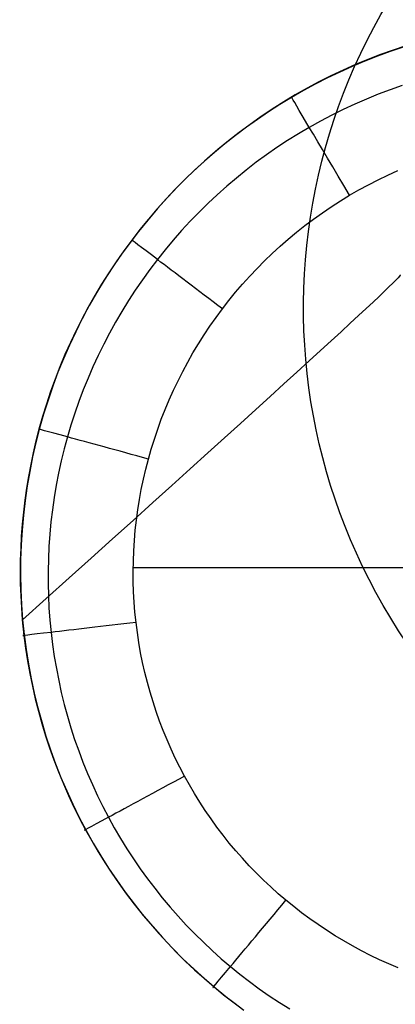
# Model space of a CAD drawing. Extents: x 35624 to 36541, y 4015 to 4839.
# Tile 3 of 150: x 35787 to 35797, y 4114 to 4140. Entities that reach past the tile are written whole.
import ezdxf

# ---------------------------------------------------------------- set-up
doc = ezdxf.new("R2010")
doc.units = 0
doc.layers.add('FUSTO_INTERNO', color=200, linetype='CONTINUOUS')
doc.layers.add('GAMBE', color=96, linetype='CONTINUOUS')

msp = doc.modelspace()

# ---------------------------------------------------------------- linework, layer by layer
at = {"layer": 'FUSTO_INTERNO'}
msp.add_arc((35963.01810112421, 4253.916306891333, -193.153372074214), 166.5287774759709, 179.9999999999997, 225.0003263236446, dxfattribs=at)
at = {"layer": 'GAMBE'}
for p, q in [((35796.89442633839, 4139.050699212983, -503.5437063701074), (35796.55263969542, 4138.936044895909, -503.5321147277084)), ((35796.96468866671, 4139.087323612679, -503.5411785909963), (35796.62743498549, 4138.975460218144, -503.5296105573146)), ((35796.21402803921, 4138.81310620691, -503.5204219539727), (35795.87880040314, 4138.681981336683, -503.508635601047)), ((35796.2931563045, 4138.855445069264, -503.5179468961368), (35795.96199962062, 4138.727345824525, -503.5061929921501)), ((35796.55263969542, 4138.936044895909, -503.5321147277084), (35796.21402803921, 4138.81310620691, -503.5204219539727)), ((35796.62743498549, 4138.975460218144, -503.5296105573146), (35796.2931563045, 4138.855445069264, -503.5179468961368)), ((35795.54716582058, 4138.542768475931, -503.496763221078), (35795.2193333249, 4138.39556581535, -503.4848123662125)), ((35795.63411193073, 4138.591230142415, -503.4943542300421), (35795.3096402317, 4138.447165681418, -503.4824359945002)), ((35795.87880040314, 4138.681981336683, -503.508635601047), (35795.54716582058, 4138.542768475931, -503.496763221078)), ((35795.96199962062, 4138.727345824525, -503.5061929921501), (35795.63411193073, 4138.591230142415, -503.4943542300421)), ((35794.89551194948, 4138.240471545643, -503.4727905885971), (35794.57591072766, 4138.077583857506, -503.4607054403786)), ((35794.98873152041, 4138.295220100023, -503.4704436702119), (35794.67153279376, 4138.135461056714, -503.4583826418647)), ((35795.2193333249, 4138.39556581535, -503.4848123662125), (35794.89551194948, 4138.240471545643, -503.4727905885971)), ((35795.3096402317, 4138.447165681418, -503.4824359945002), (35794.98873152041, 4138.295220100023, -503.4704436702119)), ((35794.35819104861, 4137.967956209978, -503.4462582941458), (35794.04885328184, 4137.7927732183, -503.4340760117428)), ((35794.57591072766, 4138.077583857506, -503.4607054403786), (35794.26073869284, 4137.907000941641, -503.4485644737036)), ((35794.67153279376, 4138.135461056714, -503.4583826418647), (35794.35819104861, 4137.967956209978, -503.4462582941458)), ((35796.86669917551, 4138.043032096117, -505.5167963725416), (35796.54880461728, 4137.931382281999, -505.5127963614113)), ((35793.95020487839, 4137.728820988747, -503.4363752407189), (35793.64450702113, 4137.543153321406, -503.4241452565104)), ((35794.04885328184, 4137.7927732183, -503.4340760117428), (35793.74366649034, 4137.609979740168, -503.4218411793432)), ((35794.26073869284, 4137.907000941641, -503.4485644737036), (35793.95020487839, 4137.728820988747, -503.4363752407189)), ((35796.23388109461, 4137.812065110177, -505.5087570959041), (35795.92212313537, 4137.685162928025, -505.5046809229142)), ((35796.54880461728, 4137.931382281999, -505.5127963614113), (35796.23388109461, 4137.812065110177, -505.5087570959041)), ((35793.64450702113, 4137.543153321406, -503.4241452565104), (35793.34379767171, 4137.350151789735, -503.4118818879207)), ((35793.74366649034, 4137.609979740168, -503.4218411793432), (35793.44277767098, 4137.419643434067, -503.4095591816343)), ((35795.61372526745, 4137.550758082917, -505.5005701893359), (35795.30888201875, 4137.408932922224, -505.4964272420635)), ((35795.92212313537, 4137.685162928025, -505.5046809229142), (35795.61372526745, 4137.550758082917, -505.5005701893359)), ((35793.14633382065, 4137.221831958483, -503.3972354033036), (35792.85448193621, 4137.016612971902, -503.3848752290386)), ((35793.34379767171, 4137.350151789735, -503.4118818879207), (35793.04821808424, 4137.149981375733, -503.3995924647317)), ((35793.44277767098, 4137.419643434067, -503.4095591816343), (35793.14633382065, 4137.221831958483, -503.3972354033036)), ((35795.00778791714, 4137.259769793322, -505.4922544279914), (35794.71063749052, 4137.103351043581, -505.4880540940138)), ((35795.30888201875, 4137.408932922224, -505.4964272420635), (35795.00778791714, 4137.259769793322, -505.4922544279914)), ((35792.75790951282, 4136.942807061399, -503.3872843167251), (35792.47301321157, 4136.728793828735, -503.3749647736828)), ((35792.85448193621, 4137.016612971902, -503.3848752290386), (35792.56736901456, 4136.804054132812, -503.3724840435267)), ((35793.04821808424, 4137.149981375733, -503.3995924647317), (35792.75790951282, 4136.942807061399, -503.3872843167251)), ((35794.41762526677, 4136.939759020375, -505.483828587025), (35794.12893652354, 4136.769086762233, -505.479580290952)), ((35794.71063749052, 4137.103351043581, -505.4880540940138), (35794.41762526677, 4136.939759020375, -505.483828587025)), ((35792.47301321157, 4136.728793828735, -503.3749647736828), (35792.19367043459, 4136.508106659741, -503.3626411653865)), ((35792.56736901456, 4136.804054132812, -503.3724840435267), (35792.28514205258, 4136.584223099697, -503.3600672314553)), ((35794.12893652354, 4136.769086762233, -505.479580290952), (35793.8447195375, 4136.591470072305, -505.4753117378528)), ((35792.19367043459, 4136.508106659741, -503.3626411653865), (35791.92002243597, 4136.280910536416, -503.3503208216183)), ((35792.28514205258, 4136.584223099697, -503.3600672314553), (35792.00794804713, 4136.357187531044, -503.347630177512)), ((35793.56511333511, 4136.407055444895, -505.4710254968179), (35793.29025694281, 4136.215989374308, -505.466724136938)), ((35793.8447195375, 4136.591470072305, -505.4753117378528), (35793.56511333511, 4136.407055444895, -505.4710254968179)), ((35791.92002243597, 4136.280910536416, -503.3503208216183), (35791.65221046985, 4136.04737044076, -503.3380110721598)), ((35792.00794804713, 4136.357187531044, -503.347630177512), (35791.73593399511, 4136.12301508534, -503.3351782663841)), ((35793.29025694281, 4136.215989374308, -505.466724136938), (35793.02028938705, 4136.018418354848, -505.4624102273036)), ((35791.65221046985, 4136.04737044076, -503.3380110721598), (35791.3903757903, 4135.807651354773, -503.3257192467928)), ((35791.73593399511, 4136.12301508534, -503.3351782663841), (35791.46924689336, 4135.88177342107, -503.322716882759)), ((35793.02028938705, 4136.018418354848, -505.4624102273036), (35792.75534969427, 4135.814488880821, -505.4580863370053)), ((35791.20803373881, 4135.633530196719, -503.3102514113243), (35790.95244152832, 4135.378353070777, -503.2977872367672)), ((35791.3903757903, 4135.807651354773, -503.3257192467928), (35791.13465965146, 4135.561918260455, -503.3134526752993)), ((35791.46924689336, 4135.88177342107, -503.322716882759), (35791.20803373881, 4135.633530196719, -503.3102514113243)), ((35792.75534969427, 4135.814488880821, -505.4580863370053), (35792.49557689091, 4135.60434744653, -505.4537550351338)), ((35796.22932990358, 4135.557506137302, -506.3227077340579), (35796.48660488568, 4135.681282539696, -506.3227069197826)), ((35796.48660488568, 4135.681282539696, -506.3227069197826), (35796.74704374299, 4135.798809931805, -506.3227061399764)), ((35790.95244152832, 4135.378353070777, -503.2977872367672), (35790.67954311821, 4135.091453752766, -503.284166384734)), ((35791.13465965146, 4135.561918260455, -503.3134526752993), (35790.88520330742, 4135.310336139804, -503.301218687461)), ((35792.24111000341, 4135.388140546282, -505.4494188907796), (35791.99208805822, 4135.16601467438, -505.4450804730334)), ((35792.49557689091, 4135.60434744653, -505.4537550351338), (35792.24111000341, 4135.388140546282, -505.4494188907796)), ((35795.72493278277, 4135.291518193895, -506.3227094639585), (35795.97538410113, 4135.427558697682, -506.322708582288)), ((35795.97538410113, 4135.427558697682, -506.322708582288), (35796.22932990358, 4135.557506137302, -506.3227077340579)), ((35790.88520330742, 4135.310336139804, -503.301218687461), (35790.64214801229, 4135.053069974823, -503.2890246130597)), ((35791.99208805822, 4135.16601467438, -505.4450804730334), (35791.74865008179, 4134.938116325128, -505.4407423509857)), ((35795.23516610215, 4135.001478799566, -506.3227113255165), (35795.47814125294, 4135.149462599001, -506.3227103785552)), ((35795.47814125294, 4135.149462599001, -506.3227103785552), (35795.72493278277, 4135.291518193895, -506.3227094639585)), ((35790.64214801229, 4135.053069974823, -503.2890246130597), (35790.40563502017, 4134.790284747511, -503.2768777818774)), ((35790.67954311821, 4135.091453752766, -503.284166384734), (35790.41519926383, 4134.798099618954, -503.2706393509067)), ((35791.74865008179, 4134.938116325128, -505.4407423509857), (35791.51093510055, 4134.704591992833, -505.4364070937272)), ((35794.76114316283, 4134.688225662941, -506.3227133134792), (35794.99612906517, 4134.84768933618, -506.3227123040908)), ((35794.99612906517, 4134.84768933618, -506.3227123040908), (35795.23516610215, 4135.001478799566, -506.3227113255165)), ((35790.41519926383, 4134.798099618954, -503.2706393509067), (35790.15949046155, 4134.498486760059, -503.2572124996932)), ((35790.40563502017, 4134.790284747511, -503.2768777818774), (35790.17580558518, 4134.522145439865, -503.2647855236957)), ((35791.51093510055, 4134.704591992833, -505.4364070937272), (35791.27908214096, 4134.465588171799, -505.4320772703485)), ((35794.53032141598, 4134.523219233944, -506.3227143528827), (35794.76114316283, 4134.688225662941, -506.3227133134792)), ((35790.15949046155, 4134.498486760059, -503.2572124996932), (35789.91249720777, 4134.192811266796, -503.2438921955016)), ((35790.17580558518, 4134.522145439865, -503.2647855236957), (35789.95280096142, 4134.248817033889, -503.2527551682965)), ((35791.27908214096, 4134.465588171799, -505.4320772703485), (35791.05323022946, 4134.22125135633, -505.4277554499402)), ((35794.08162247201, 4134.177103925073, -506.3227165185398), (35794.30377684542, 4134.35280150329, -506.3227154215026)), ((35794.30377684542, 4134.35280150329, -506.3227154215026), (35794.53032141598, 4134.523219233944, -506.3227143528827)), ((35789.91249720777, 4134.192811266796, -503.2438921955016), (35789.67429999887, 4133.881269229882, -503.23068480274)), ((35789.95280096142, 4134.248817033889, -503.2527551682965), (35789.73676240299, 4133.97046451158, -503.2407940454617)), ((35791.05323022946, 4134.22125135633, -505.4277554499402), (35790.83351839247, 4133.97172804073, -505.4234442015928)), ((35793.86397131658, 4133.996257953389, -506.3227176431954), (35794.08162247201, 4134.177103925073, -506.3227165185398)), ((35789.67429999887, 4133.881269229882, -503.23068480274), (35789.44497933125, 4133.564056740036, -503.2175966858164)), ((35789.73676240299, 4133.97046451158, -503.2407940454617), (35789.52781904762, 4133.687257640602, -503.2289093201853)), ((35790.83351839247, 4133.97172804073, -505.4234442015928), (35790.62008565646, 4133.717164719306, -505.419146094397)), ((35793.44263074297, 4133.619646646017, -506.3227199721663), (35793.65093639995, 4133.810395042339, -506.3227187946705)), ((35793.65093639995, 4133.810395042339, -506.3227187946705), (35793.86397131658, 4133.996257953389, -506.3227176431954)), ((35789.44497933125, 4133.564056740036, -503.2175966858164), (35789.22461570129, 4133.241369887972, -503.2046342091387)), ((35789.52781904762, 4133.687257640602, -503.2289093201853), (35789.32605158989, 4133.399385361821, -503.2171074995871)), ((35790.62008565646, 4133.717164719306, -505.419146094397), (35790.41307104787, 4133.457707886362, -505.4148636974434)), ((35793.23916736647, 4133.424144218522, -506.3227211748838), (35793.44263074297, 4133.619646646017, -506.3227199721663)), ((35789.32605158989, 4133.399385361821, -503.2171074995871), (35789.13152860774, 4133.10704140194, -503.2053949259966)), ((35790.41307104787, 4133.457707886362, -505.4148636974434), (35790.21260298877, 4133.193509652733, -505.4105995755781)), ((35793.04065929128, 4133.224019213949, -506.3227224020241), (35793.23916736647, 4133.424144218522, -506.3227211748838)), ((35789.13152860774, 4133.10704140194, -503.2053949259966), (35788.9443186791, 4132.810419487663, -503.1937779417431)), ((35789.22461570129, 4133.241369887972, -503.2046342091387), (35789.01328960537, 4132.913404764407, -503.1918037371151)), ((35790.21260298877, 4133.193509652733, -505.4105995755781), (35790.01876750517, 4132.924744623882, -505.4063562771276)), ((35792.84721953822, 4133.019403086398, -506.3227236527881), (35793.04065929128, 4133.224019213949, -506.3227224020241)), ((35788.9443186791, 4132.810419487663, -503.1937779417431), (35788.76449038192, 4132.509713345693, -503.1822628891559)), ((35789.01328960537, 4132.913404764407, -503.1918037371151), (35788.8110815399, 4132.580357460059, -503.1791116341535)), ((35790.01876750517, 4132.924744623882, -505.4063562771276), (35789.8316400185, 4132.651593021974, -505.4021363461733)), ((35792.47599708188, 4132.597223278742, -506.3227262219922), (35792.65896112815, 4132.810427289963, -506.3227249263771)), ((35792.65896112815, 4132.810427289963, -506.3227249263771), (35792.84721953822, 4133.019403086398, -506.3227236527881)), ((35788.8110815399, 4132.580357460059, -503.1791116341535), (35788.61807200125, 4132.242424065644, -503.166564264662)), ((35789.8316400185, 4132.651593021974, -505.4021363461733), (35789.65129595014, 4132.374235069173, -505.3979423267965)), ((35792.29844042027, 4132.379922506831, -506.3227275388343), (35792.47599708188, 4132.597223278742, -506.3227262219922)), ((35788.76449038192, 4132.509713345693, -503.1822628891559), (35788.59211229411, 4132.205116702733, -503.1708561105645)), ((35789.65129595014, 4132.374235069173, -505.3979423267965), (35789.47781072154, 4132.092850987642, -505.3937767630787)), ((35792.12640416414, 4132.15865642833, -506.3227288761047), (35792.29844042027, 4132.379922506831, -506.3227275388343)), ((35788.59211229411, 4132.205116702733, -503.1708561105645), (35788.42725299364, 4131.896823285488, -503.1595639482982)), ((35788.61807200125, 4132.242424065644, -503.166564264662), (35788.43434148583, 4131.899800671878, -503.1541679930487)), ((35789.47781072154, 4132.092850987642, -505.3937767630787), (35789.31125975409, 4131.807620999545, -505.3896421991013)), ((35791.95999161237, 4131.933560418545, -506.3227302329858), (35792.12640416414, 4132.15865642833, -506.3227288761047)), ((35788.43434148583, 4131.899800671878, -503.1541679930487), (35788.25997049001, 4131.552683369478, -503.1419291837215)), ((35788.42725299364, 4131.896823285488, -503.1595639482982), (35788.26998105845, 4131.585026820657, -503.1483927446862)), ((35789.31125975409, 4131.807620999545, -505.3896421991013), (35789.15171846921, 4131.518725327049, -505.3855411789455)), ((35791.79926719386, 4131.704785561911, -506.3227316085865), (35791.95999161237, 4131.933560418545, -506.3227302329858)), ((35788.25997049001, 4131.552683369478, -503.1419291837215), (35788.09503951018, 4131.201268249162, -503.1298542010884)), ((35788.26998105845, 4131.585026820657, -503.1483927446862), (35788.12036506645, 4131.269921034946, -503.1373488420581)), ((35789.15171846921, 4131.518725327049, -505.3855411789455), (35788.99926228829, 4131.226344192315, -505.3814762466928)), ((35791.64428561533, 4131.472486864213, -506.322733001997), (35791.79926719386, 4131.704785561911, -506.3227316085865)), ((35788.12036506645, 4131.269921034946, -503.1373488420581), (35787.9784735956, 4130.951699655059, -503.1264385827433)), ((35788.99926228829, 4131.226344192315, -505.3814762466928), (35788.85396663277, 4130.930657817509, -505.3774499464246)), ((35791.35176980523, 4130.99793796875, -506.3227358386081), (35791.49510158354, 4131.236819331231, -506.3227344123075)), ((35791.49510158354, 4131.236819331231, -506.3227344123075), (35791.64428561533, 4131.472486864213, -506.322733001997)), ((35788.09503951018, 4131.201268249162, -503.1298542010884), (35787.93962904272, 4130.845751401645, -503.1179494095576)), ((35791.21434498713, 4130.755997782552, -506.3227372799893), (35791.35176980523, 4130.99793796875, -506.3227358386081)), ((35787.93962904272, 4130.845751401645, -503.1179494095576), (35787.79381958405, 4130.486328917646, -503.106221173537)), ((35787.9784735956, 4130.951699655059, -503.1264385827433), (35787.84437522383, 4130.630556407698, -503.1156683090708)), ((35788.85396663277, 4130.930657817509, -505.3774499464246), (35788.71590692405, 4130.631846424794, -505.3734648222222)), ((35791.08288183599, 4130.511153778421, -506.3227387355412), (35791.21434498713, 4130.755997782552, -506.3227372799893)), ((35787.79381958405, 4130.486328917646, -503.106221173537), (35787.65769163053, 4130.123196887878, -503.0946758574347)), ((35787.84437522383, 4130.630556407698, -503.1156683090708), (35787.71813852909, 4130.306685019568, -503.1050443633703)), ((35788.71590692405, 4130.631846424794, -505.3734648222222), (35788.58515858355, 4130.330090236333, -505.369523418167)), ((35790.95743505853, 4130.263560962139, -506.3227402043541), (35791.08288183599, 4130.511153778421, -506.3227387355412)), ((35787.71813852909, 4130.306685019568, -503.1050443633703), (35787.5998320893, 4129.98027921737, -503.0945730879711)), ((35788.58515858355, 4130.330090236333, -505.369523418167), (35788.46179703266, 4130.025569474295, -505.3656282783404)), ((35790.83805936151, 4130.01337433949, -506.3227416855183), (35790.95743505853, 4130.263560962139, -506.3227402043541)), ((35787.5998320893, 4129.98027921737, -503.0945730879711), (35787.48952448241, 4129.651532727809, -503.0842608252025)), ((35787.65769163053, 4130.123196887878, -503.0946758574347), (35787.53132567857, 4129.756551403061, -503.0833198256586)), ((35788.46179703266, 4130.025569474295, -505.3656282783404), (35788.3458976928, 4129.718464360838, -505.3617819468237)), ((35790.72480945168, 4129.760748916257, -506.3227431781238), (35790.83805936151, 4130.01337433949, -506.3227416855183)), ((35787.53132567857, 4129.756551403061, -503.0833198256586), (35787.41480222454, 4129.386588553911, -503.0721594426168)), ((35788.3458976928, 4129.718464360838, -505.3617819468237), (35788.2375359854, 4129.40895511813, -505.3579869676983)), ((35790.61774003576, 4129.505839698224, -506.322744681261), (35790.72480945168, 4129.760748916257, -506.3227431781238)), ((35787.48952448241, 4129.651532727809, -503.0842608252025), (35787.38728428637, 4129.320639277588, -503.0741139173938)), ((35788.2375359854, 4129.40895511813, -505.3579869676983), (35788.13678733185, 4129.097221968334, -505.3542458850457)), ((35790.51690582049, 4129.248801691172, -506.3227461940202), (35790.61774003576, 4129.505839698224, -506.322744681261)), ((35787.38728428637, 4129.320639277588, -503.0741139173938), (35787.29318007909, 4128.987792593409, -503.0641387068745)), ((35787.41480222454, 4129.386588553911, -503.0721594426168), (35787.30820176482, 4129.013504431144, -503.0612010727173)), ((35790.42236151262, 4128.989789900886, -506.3227477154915), (35790.51690582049, 4129.248801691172, -506.3227461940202)), ((35787.30820176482, 4129.013504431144, -503.0612010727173), (35787.21160479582, 4128.637495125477, -503.0504510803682)), ((35787.29318007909, 4128.987792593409, -503.0641387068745), (35787.21356530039, 4128.678903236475, -503.0550861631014)), ((35788.13678733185, 4129.097221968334, -505.3542458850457), (35788.04372715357, 4128.783445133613, -505.3505612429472)), ((35790.33416181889, 4128.728959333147, -506.3227492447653), (35790.42236151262, 4128.989789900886, -506.3227477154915)), ((35787.21160479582, 4128.637495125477, -503.0504510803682), (35787.12509181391, 4128.258756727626, -503.0399158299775)), ((35787.21356530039, 4128.678903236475, -503.0550861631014), (35787.14093723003, 4128.368665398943, -503.046189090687)), ((35788.04372715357, 4128.783445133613, -505.3505612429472), (35787.95841833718, 4128.467805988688, -505.346935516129)), ((35790.25236144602, 4128.46646499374, -506.3227507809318), (35790.33416181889, 4128.728959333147, -506.3227492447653)), ((35787.14093723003, 4128.368665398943, -503.046189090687), (35787.07528808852, 4128.057230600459, -503.0374511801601)), ((35787.95841833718, 4128.467805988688, -505.346935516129), (35787.88087363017, 4128.150490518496, -505.3433709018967)), ((35790.17701510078, 4128.202461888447, -506.322752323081), (35790.25236144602, 4128.46646499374, -506.3227507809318)), ((35787.12509181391, 4128.258756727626, -503.0399158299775), (35787.04874331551, 4127.877485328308, -503.0296016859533)), ((35787.88087363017, 4128.150490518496, -505.3433709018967), (35787.81109324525, 4127.831685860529, -505.3398695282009)), ((35790.10816700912, 4127.937104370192, -506.3227538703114), (35790.17701510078, 4128.202461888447, -506.322752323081)), ((35787.04874331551, 4127.877485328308, -503.0296016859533), (35786.98263979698, 4127.493877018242, -503.0195150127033)), ((35787.07528808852, 4128.057230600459, -503.0374511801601), (35787.01661009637, 4127.744750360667, -503.0288761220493)), ((35790.04581947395, 4127.670544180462, -506.3227554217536), (35790.10816700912, 4127.937104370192, -506.3227538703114)), ((35787.01661009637, 4127.744750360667, -503.0288761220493), (35786.9648954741, 4127.431376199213, -503.0204676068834)), ((35787.81109324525, 4127.831685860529, -505.3398695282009), (35787.7490773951, 4127.51157915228, -505.3364335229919)), ((35789.98996431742, 4127.402932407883, -506.322756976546), (35790.04581947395, 4127.670544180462, -506.3227554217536)), ((35786.9648954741, 4127.431376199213, -503.0204676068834), (35786.92013644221, 4127.117259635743, -503.012229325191)), ((35786.98263979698, 4127.493877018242, -503.0195150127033), (35786.92686175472, 4127.10812788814, -503.0096621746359)), ((35787.7490773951, 4127.51157915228, -505.3364335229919), (35787.69482629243, 4127.190357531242, -505.3330650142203)), ((35789.94059336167, 4127.134420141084, -506.3227585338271), (35789.98996431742, 4127.402932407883, -506.322756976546)), ((35786.92686175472, 4127.10812788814, -503.0096621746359), (35786.88148968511, 4126.720434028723, -503.0000495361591)), ((35786.92013644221, 4127.117259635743, -503.012229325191), (35786.88232522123, 4126.802552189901, -503.004164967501)), ((35787.69482629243, 4127.190357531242, -505.3330650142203), (35787.64834014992, 4126.868208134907, -505.3297661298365)), ((35789.89769842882, 4126.86515846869, -506.3227600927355), (35789.94059336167, 4127.134420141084, -506.3227585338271)), ((35787.64834014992, 4126.868208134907, -505.3297661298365), (35787.60961918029, 4126.545318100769, -505.326538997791)), ((35789.86127134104, 4126.595298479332, -506.3227616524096), (35789.89769842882, 4126.86515846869, -506.3227600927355)), ((35786.88148968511, 4126.720434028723, -503.0000495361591), (35786.84660408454, 4126.330991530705, -502.9906834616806)), ((35786.88232522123, 4126.802552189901, -503.004164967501), (35786.85145403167, 4126.487405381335, -502.9962782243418)), ((35787.60961918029, 4126.545318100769, -505.326538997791), (35787.57866359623, 4126.22187456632, -505.3233857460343)), ((35789.83130392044, 4126.324991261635, -506.322763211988), (35789.86127134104, 4126.595298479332, -506.3227616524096)), ((35786.84660408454, 4126.330991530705, -502.9906834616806), (35786.82228544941, 4125.939996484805, -502.9815703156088)), ((35786.85145403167, 4126.487405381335, -502.9962782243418), (35786.82751509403, 4126.171970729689, -502.9885727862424)), ((35789.80778798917, 4126.054387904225, -506.3227647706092), (35789.83130392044, 4126.324991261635, -506.322763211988)), ((35786.82751509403, 4126.171970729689, -502.9885727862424), (35786.81050062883, 4125.856399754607, -502.9810523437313)), ((35787.57866359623, 4126.22187456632, -505.3233857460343), (35787.55547361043, 4125.898064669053, -505.3203085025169)), ((35789.79071536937, 4125.783639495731, -506.3227663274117), (35789.80778798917, 4126.054387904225, -506.3227647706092)), ((35786.81050062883, 4125.856399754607, -502.9810523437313), (35786.80040285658, 4125.540843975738, -502.9737205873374)), ((35786.82228544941, 4125.939996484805, -502.9815703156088), (35786.80861427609, 4125.547644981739, -502.9727164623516)), ((35787.55547361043, 4125.898064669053, -505.3203085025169), (35787.5400494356, 4125.574075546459, -505.3173093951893)), ((35789.78007788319, 4125.512897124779, -506.3227678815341), (35789.79071536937, 4125.783639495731, -506.3227663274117)), ((35786.80040285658, 4125.540843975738, -502.9737205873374), (35786.79721399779, 4125.225454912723, -502.9665812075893)), ((35786.80861427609, 4125.547644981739, -502.9727164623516), (35786.80567106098, 4125.154133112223, -502.9641282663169)), ((35787.5400494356, 4125.574075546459, -505.3173093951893), (35787.53239128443, 4125.250094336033, -505.3143905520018)), ((35789.77586735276, 4125.242311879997, -506.3227694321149), (35789.78007788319, 4125.512897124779, -506.3227678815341)), ((35787.53239128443, 4125.250094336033, -505.3143905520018), (35787.53249936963, 4124.926308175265, -505.3115541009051)), ((35812.66029348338, 4125.338642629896, -506.3227594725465), (35789.7766304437, 4125.338642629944, -506.322768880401)), ((35786.79721399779, 4125.225454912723, -502.9665812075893), (35786.80092627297, 4124.910384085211, -502.9596378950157)), ((35786.80567106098, 4125.154133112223, -502.9641282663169), (35786.81353630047, 4124.759656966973, -502.9558120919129)), ((35789.7780756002, 4124.972034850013, -506.3227709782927), (35789.77586735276, 4125.242311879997, -506.3227694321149)), ((35786.80092627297, 4124.910384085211, -502.9596378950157), (35786.81153190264, 4124.595783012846, -502.9528943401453)), ((35786.81353630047, 4124.759656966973, -502.9558120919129), (35786.83229049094, 4124.364412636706, -502.9477743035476)), ((35787.53249936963, 4124.926308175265, -505.3115541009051), (35787.54037390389, 4124.602904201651, -505.3088021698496)), ((35789.78669444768, 4124.702217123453, -506.3227725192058), (35789.7780756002, 4124.972034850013, -506.3227709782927)), ((35786.81153190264, 4124.595783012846, -502.9528943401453), (35786.8290231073, 4124.281803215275, -502.9463542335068)), ((35787.54037390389, 4124.602904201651, -505.3088021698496), (35787.55601509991, 4124.28006955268, -505.3061368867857)), ((35789.80171571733, 4124.433009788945, -506.322774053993), (35789.78669444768, 4124.702217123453, -506.3227725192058)), ((35786.8290231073, 4124.281803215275, -502.9463542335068), (35786.85339210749, 4123.968596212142, -502.940021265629)), ((35786.83229049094, 4124.364412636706, -502.9477743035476), (35786.8620141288, 4123.96859621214, -502.9400212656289)), ((35787.55601509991, 4124.28006955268, -505.3061368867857), (35787.57942317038, 4123.957991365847, -505.3035603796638)), ((35789.82313123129, 4124.164563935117, -506.3227755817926), (35789.80171571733, 4124.433009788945, -506.322774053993)), ((35786.85339210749, 4123.968596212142, -502.940021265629), (35786.89640398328, 4123.553845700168, -502.9319325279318)), ((35786.8620141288, 4123.96859621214, -502.9400212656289), (35786.90241509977, 4123.575692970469, -502.9326210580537)), ((35787.57942317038, 4123.957991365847, -505.3035603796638), (35787.61059832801, 4123.636856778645, -505.3010747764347)), ((35789.85093281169, 4123.897030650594, -506.3227771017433), (35789.82313123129, 4124.164563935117, -506.3227755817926)), ((35789.88510494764, 4123.630557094, -506.322778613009), (35789.85093281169, 4123.897030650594, -506.3227771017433)), ((35786.89640398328, 4123.553845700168, -502.9319325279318), (35786.94041059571, 4123.217261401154, -502.925620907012)), ((35786.90241509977, 4123.575692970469, -502.9326210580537), (35786.95342422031, 4123.185286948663, -502.9255634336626)), ((35787.61059832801, 4123.636856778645, -505.3010747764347), (35787.64953046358, 4123.316849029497, -505.2986820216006)), ((35789.92560272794, 4123.365275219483, -506.3227801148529), (35789.88510494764, 4123.630557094, -506.322778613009)), ((35786.94041059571, 4123.217261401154, -502.925620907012), (35786.99239599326, 4122.882160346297, -502.9195643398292)), ((35786.95342422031, 4123.185286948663, -502.9255634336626), (35787.0149369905, 4122.797560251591, -502.9188494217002)), ((35787.64953046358, 4123.316849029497, -505.2986820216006), (35787.69616810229, 4122.998136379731, -505.2963833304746)), ((35789.97237390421, 4123.101313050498, -506.3227816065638), (35789.92560272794, 4123.365275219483, -506.3227801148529)), ((35787.69616810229, 4122.998136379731, -505.2963833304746), (35787.75044944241, 4122.680883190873, -505.2941797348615)), ((35790.02536622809, 4122.838798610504, -506.32278308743), (35789.97237390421, 4123.101313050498, -506.3227816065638)), ((35786.99239599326, 4122.882160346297, -502.9195643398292), (35787.05229252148, 4122.548705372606, -502.9137648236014)), ((35787.0149369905, 4122.797560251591, -502.9188494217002), (35787.08684891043, 4122.412694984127, -502.9124800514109)), ((35787.75044944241, 4122.680883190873, -505.2941797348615), (35787.81231268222, 4122.36525382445, -505.2920722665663)), ((35790.08452745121, 4122.577859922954, -506.3227845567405), (35790.02536622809, 4122.838798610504, -506.32278308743)), ((35787.05229252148, 4122.548705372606, -502.9137648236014), (35787.12003252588, 4122.217059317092, -502.9082243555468)), ((35787.08684891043, 4122.412694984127, -502.9124800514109), (35787.1690554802, 4122.030873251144, -502.9064563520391)), ((35790.14980532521, 4122.318625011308, -506.3227860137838), (35790.08452745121, 4122.577859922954, -506.3227845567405)), ((35787.12003252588, 4122.217059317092, -502.9082243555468), (35787.195548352, 4121.887385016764, -502.9029449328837)), ((35787.81231268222, 4122.36525382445, -505.2920722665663), (35787.88169602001, 4122.05141264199, -505.2900619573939)), ((35790.22114760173, 4122.06122189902, -506.3227874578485), (35790.14980532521, 4122.318625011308, -506.3227860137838)), ((35787.1690554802, 4122.030873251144, -502.9064563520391), (35787.26145219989, 4121.652277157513, -502.9007793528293)), ((35787.195548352, 4121.887385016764, -502.9029449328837), (35787.27877234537, 4121.559845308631, -502.8979285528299)), ((35787.88169602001, 4122.05141264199, -505.2900619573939), (35787.95853765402, 4121.739524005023, -505.2881498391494)), ((35790.2985020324, 4121.805778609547, -506.3227888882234), (35790.22114760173, 4122.06122189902, -506.3227874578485)), ((35787.26145219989, 4121.652277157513, -502.9007793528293), (35787.3639345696, 4121.277088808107, -502.8954500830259)), ((35787.95853765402, 4121.739524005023, -505.2881498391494), (35788.04277578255, 4121.429752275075, -505.2863369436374)), ((35790.38181636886, 4121.552423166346, -506.322790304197), (35790.2985020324, 4121.805778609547, -506.3227888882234)), ((35787.27877234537, 4121.559845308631, -502.8979285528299), (35787.36963685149, 4121.234603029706, -502.8931772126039)), ((35788.04277578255, 4121.429752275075, -505.2863369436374), (35788.13434860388, 4121.122261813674, -505.284624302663)), ((35790.47103836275, 4121.301283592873, -506.3227917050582), (35790.38181636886, 4121.552423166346, -506.322790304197)), ((35787.3639345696, 4121.277088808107, -502.8954500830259), (35787.47639808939, 4120.905490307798, -502.8904695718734)), ((35787.36963685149, 4121.234603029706, -502.8931772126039), (35787.46807421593, 4120.911821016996, -502.8886929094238)), ((35788.13434860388, 4121.122261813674, -505.284624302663), (35788.23319431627, 4120.81721698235, -505.2830129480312)), ((35790.5661157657, 4121.052487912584, -506.3227930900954), (35790.47103836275, 4121.301283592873, -506.3227917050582)), ((35787.46807421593, 4120.911821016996, -502.8886929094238), (35787.57401678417, 4120.591662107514, -502.8844776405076)), ((35787.47639808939, 4120.905490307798, -502.8904695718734), (35787.59873825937, 4120.537663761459, -502.8858388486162)), ((35790.66699632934, 4120.806164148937, -506.3227944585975), (35790.5661157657, 4121.052487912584, -506.3227930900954)), ((35787.57401678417, 4120.591662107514, -502.8844776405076), (35787.68739690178, 4120.27428913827, -502.8805334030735)), ((35788.23319431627, 4120.81721698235, -505.2830129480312), (35788.33925111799, 4120.514782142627, -505.2815039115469)), ((35790.77362780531, 4120.562440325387, -506.3227958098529), (35790.66699632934, 4120.806164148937, -506.3227944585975)), ((35787.59873825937, 4120.537663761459, -502.8858388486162), (35787.73085057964, 4120.173791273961, -502.8815589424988)), ((35788.33925111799, 4120.514782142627, -505.2815039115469), (35788.45245720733, 4120.215121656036, -505.280098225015)), ((35790.88595794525, 4120.321444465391, -506.3227971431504), (35790.77362780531, 4120.562440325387, -506.3227958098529)), ((35791.0039345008, 4120.083304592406, -506.3227984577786), (35790.88595794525, 4120.321444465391, -506.3227971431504)), ((35787.68739690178, 4120.27428913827, -502.8805334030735), (35787.80814691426, 4119.95986494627, -502.8768621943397)), ((35787.73085057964, 4120.173791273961, -502.8815589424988), (35787.87263055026, 4119.814054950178, -502.8776308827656)), ((35788.45245720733, 4120.215121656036, -505.280098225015), (35788.57275078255, 4119.918399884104, -505.2787969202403)), ((35791.12750522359, 4119.848148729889, -506.3227997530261), (35791.0039345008, 4120.083304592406, -506.3227984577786)), ((35787.80814691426, 4119.95986494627, -502.8768621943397), (35787.93619916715, 4119.648552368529, -502.8734660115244)), ((35787.87263055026, 4119.814054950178, -502.8776308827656), (35788.02397367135, 4119.45863689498, -502.874055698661)), ((35788.57275078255, 4119.918399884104, -505.2787969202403), (35788.70007004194, 4119.624781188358, -505.2776010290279)), ((35791.25661223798, 4119.616101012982, -506.3228010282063), (35791.12750522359, 4119.848148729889, -506.3227997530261)), ((35787.93619916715, 4119.648552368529, -502.8734660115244), (35788.07148600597, 4119.340514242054, -502.8703468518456)), ((35788.70007004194, 4119.624781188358, -505.2776010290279), (35788.83435318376, 4119.334429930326, -505.2765115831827)), ((35791.39117515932, 4119.387270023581, -506.3228022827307), (35791.25661223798, 4119.616101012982, -506.3228010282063)), ((35788.02397367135, 4119.45863689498, -502.874055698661), (35788.18477544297, 4119.107719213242, -502.8708344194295)), ((35788.07148600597, 4119.340514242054, -502.8703468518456), (35788.21393977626, 4119.035913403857, -502.8675067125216)), ((35788.83435318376, 4119.334429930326, -505.2765115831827), (35788.97553840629, 4119.047510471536, -505.2755296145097)), ((35791.53110797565, 4119.161760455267, -506.3228035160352), (35791.39117515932, 4119.387270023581, -506.3228022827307)), ((35788.18477544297, 4119.107719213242, -502.8708344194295), (35788.35493136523, 4118.761484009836, -502.8679680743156)), ((35788.21393977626, 4119.035913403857, -502.8675067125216), (35788.36349282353, 4118.734912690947, -502.8649475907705)), ((35788.97553840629, 4119.047510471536, -505.2755296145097), (35789.12356390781, 4118.764187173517, -505.2746561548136)), ((35791.67632467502, 4118.939677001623, -506.3228047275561), (35791.53110797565, 4119.161760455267, -506.3228035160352)), ((35789.12356390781, 4118.764187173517, -505.2746561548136), (35789.2783599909, 4118.48461902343, -505.2738920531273)), ((35791.82673924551, 4118.721124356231, -506.3228059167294), (35791.67632467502, 4118.939677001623, -506.3228047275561)), ((35788.35493136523, 4118.761484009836, -502.8679680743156), (35788.5343369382, 4118.420113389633, -502.8654576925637)), ((35788.36349282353, 4118.734912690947, -502.8649475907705), (35788.52007749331, 4118.437674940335, -502.8626714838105)), ((35791.98226567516, 4118.506207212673, -506.3228070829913), (35791.82673924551, 4118.721124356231, -506.3228059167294)), ((35792.14281795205, 4118.295030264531, -506.3228082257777), (35791.98226567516, 4118.506207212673, -506.3228070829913)), ((35788.52007749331, 4118.437674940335, -502.8626714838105), (35788.68361938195, 4118.144357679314, -502.8606800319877)), ((35788.5343369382, 4118.420113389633, -502.8654576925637), (35788.72288766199, 4118.083789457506, -502.8633043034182)), ((35789.2783599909, 4118.48461902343, -505.2738920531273), (35789.43982537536, 4118.208943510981, -505.2732374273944)), ((35792.30831006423, 4118.087698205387, -506.322809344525), (35792.14281795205, 4118.295030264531, -506.3228082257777)), ((35788.68361938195, 4118.144357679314, -502.8606800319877), (35788.85401708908, 4117.855097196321, -502.8589734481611)), ((35788.72288766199, 4118.083789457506, -502.8633043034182), (35788.92047903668, 4117.752694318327, -502.8615089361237)), ((35789.43982537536, 4118.208943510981, -505.2732374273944), (35789.60785088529, 4117.937292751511, -505.2726922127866)), ((35792.47865599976, 4117.884315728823, -506.322810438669), (35792.30831006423, 4118.087698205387, -506.322809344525)), ((35788.85401708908, 4117.855097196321, -502.8589734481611), (35789.03116246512, 4117.570024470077, -502.8575515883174)), ((35788.92047903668, 4117.752694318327, -502.8615089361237), (35789.12700656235, 4117.427010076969, -502.8600726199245)), ((35789.60785088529, 4117.937292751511, -505.2726922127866), (35789.7823273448, 4117.669798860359, -505.2722563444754)), ((35792.65376974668, 4117.684987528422, -506.3228115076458), (35792.47865599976, 4117.884315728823, -506.322810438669)), ((35789.03116246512, 4117.570024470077, -502.8575515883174), (35789.21494736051, 4117.289270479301, -502.8564143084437)), ((35789.7823273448, 4117.669798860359, -505.2722563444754), (35789.963145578, 4117.406593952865, -505.2719297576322)), ((35792.83356529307, 4117.489818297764, -506.3228125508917), (35792.65376974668, 4117.684987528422, -506.3228115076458)), ((35793.01795662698, 4117.298912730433, -506.3228135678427), (35792.83356529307, 4117.489818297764, -506.3228125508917)), ((35789.12700656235, 4117.427010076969, -502.8600726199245), (35789.3423657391, 4117.106918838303, -502.858996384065)), ((35789.21494736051, 4117.289270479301, -502.8564143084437), (35789.40526362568, 4117.012966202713, -502.8555614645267)), ((35789.963145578, 4117.406593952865, -505.2719297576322), (35790.150196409, 4117.147810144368, -505.2717123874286)), ((35793.20685773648, 4117.11237552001, -506.3228145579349), (35793.01795662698, 4117.298912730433, -506.3228135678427)), ((35789.3423657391, 4117.106918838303, -502.858996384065), (35789.56645206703, 4116.792602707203, -502.8582812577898)), ((35789.40526362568, 4117.012966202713, -502.8555614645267), (35789.60200311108, 4116.741242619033, -502.8549929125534)), ((35790.150196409, 4117.147810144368, -505.2717123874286), (35790.3433706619, 4116.89357955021, -505.2716041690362)), ((35793.40018260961, 4116.930311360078, -506.3228155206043), (35793.20685773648, 4117.11237552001, -506.3228145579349)), ((35789.56645206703, 4116.792602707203, -502.8582812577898), (35789.79916104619, 4116.484243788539, -502.8579282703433)), ((35789.60200311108, 4116.741242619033, -502.8549929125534), (35789.80505766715, 4116.474230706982, -502.8547085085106)), ((35790.3433706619, 4116.89357955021, -505.2716041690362), (35790.54255916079, 4116.644034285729, -505.2716050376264)), ((35793.59784523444, 4116.752824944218, -506.3228164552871), (35793.40018260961, 4116.930311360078, -506.3228155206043)), ((35793.79975959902, 4116.580020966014, -506.3228173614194), (35793.59784523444, 4116.752824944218, -506.3228164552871)), ((35789.79916104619, 4116.484243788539, -502.8579282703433), (35790.04038817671, 4116.182024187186, -502.8579384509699)), ((35789.80505766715, 4116.474230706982, -502.8547085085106), (35790.01431914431, 4116.212061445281, -502.8547081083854)), ((35790.54255916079, 4116.644034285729, -505.2716050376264), (35790.74765272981, 4116.399306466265, -505.2717149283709)), ((35794.00583474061, 4116.411999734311, -506.3228182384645), (35793.79975959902, 4116.580020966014, -506.3228173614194)), ((35790.01431914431, 4116.212061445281, -502.8547081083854), (35790.229679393, 4115.954865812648, -502.8549915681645)), ((35790.04038817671, 4116.182024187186, -502.8579384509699), (35790.29002895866, 4115.886126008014, -502.858312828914)), ((35790.74765272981, 4116.399306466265, -505.2717149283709), (35790.95854219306, 4116.15952820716, -505.2719337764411)), ((35794.215959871, 4116.248844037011, -506.3228190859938), (35794.00583474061, 4116.411999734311, -506.3228182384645)), ((35794.430019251, 4116.090632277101, -506.3228199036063), (35794.215959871, 4116.248844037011, -506.3228190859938)), ((35790.229679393, 4115.954865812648, -502.8549915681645), (35790.45103026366, 4115.702774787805, -502.8555587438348)), ((35790.95854219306, 4116.15952820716, -505.2719337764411), (35791.17511837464, 4115.924831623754, -505.2722615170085)), ((35791.17511837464, 4115.924831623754, -505.2722615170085), (35791.39727209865, 4115.695348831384, -505.2726980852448)), ((35794.64789714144, 4115.937442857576, -506.3228206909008), (35794.430019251, 4116.090632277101, -506.3228199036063)), ((35794.86947780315, 4115.789354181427, -506.322821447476), (35794.64789714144, 4115.937442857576, -506.3228206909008)), ((35790.29002895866, 4115.886126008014, -502.858312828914), (35790.54797889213, 4115.596731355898, -502.8590524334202)), ((35790.45103026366, 4115.702774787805, -502.8555587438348), (35790.67826360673, 4115.45591934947, -502.8564094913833)), ((35791.39727209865, 4115.695348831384, -505.2726980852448), (35791.62489418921, 4115.471211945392, -505.2732434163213)), ((35795.09464549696, 4115.646444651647, -506.3228221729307), (35794.86947780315, 4115.789354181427, -506.322821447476)), ((35790.54797889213, 4115.596731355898, -502.8590524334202), (35790.81413347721, 4115.314022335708, -502.8601582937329)), ((35790.67826360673, 4115.45591934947, -502.8564094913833), (35790.91127127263, 4115.214430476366, -502.8575436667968)), ((35791.62489418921, 4115.471211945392, -505.2732434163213), (35791.85787547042, 4115.252553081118, -505.2738974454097)), ((35795.32328448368, 4115.508792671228, -506.3228228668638), (35795.09464549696, 4115.646444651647, -506.3228221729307)), ((35795.55527902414, 4115.37647664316, -506.322823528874), (35795.32328448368, 4115.508792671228, -506.3228228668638)), ((35790.81413347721, 4115.314022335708, -502.8601582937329), (35791.08838821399, 4115.038181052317, -502.8616314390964)), ((35790.91127127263, 4115.214430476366, -502.8575436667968), (35791.14994511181, 4114.978439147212, -502.8589611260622)), ((35791.85787547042, 4115.252553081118, -505.2738974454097), (35792.09610676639, 4115.039504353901, -505.2746601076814)), ((35795.79051337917, 4115.249574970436, -506.32282415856), (35795.55527902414, 4115.37647664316, -506.322823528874)), ((35796.0288718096, 4115.128166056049, -506.3228247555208), (35795.79051337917, 4115.249574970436, -506.32282415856)), ((35791.08838821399, 4115.038181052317, -502.8616314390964), (35791.37063860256, 4114.769389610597, -502.8634728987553)), ((35791.14994511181, 4114.978439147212, -502.8589611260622), (35791.39417697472, 4114.748076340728, -502.8606617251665)), ((35792.09610676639, 4115.039504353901, -505.2746601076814), (35792.33947890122, 4114.832197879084, -505.2755313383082)), ((35796.27023857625, 4115.012328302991, -506.322825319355), (35796.0288718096, 4115.128166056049, -506.3228247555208)), ((35796.51449793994, 4114.902140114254, -506.3228258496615), (35796.27023857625, 4115.012328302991, -506.322825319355)), ((35796.7615341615, 4114.797679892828, -506.3228263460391), (35796.51449793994, 4114.902140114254, -506.3228258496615)), ((35791.37063860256, 4114.769389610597, -502.8634728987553), (35791.66078014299, 4114.507830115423, -502.865683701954)), ((35791.39417697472, 4114.748076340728, -502.8606617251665), (35791.64385871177, 4114.523473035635, -502.8626453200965)), ((35792.33947890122, 4114.832197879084, -505.2755313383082), (35792.58787615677, 4114.630759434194, -505.2765109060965)), ((35792.58787615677, 4114.630759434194, -505.2765109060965), (35792.84115661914, 4114.435289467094, -505.2775979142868)), ((35791.64385871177, 4114.523473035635, -502.8626453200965), (35791.89888217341, 4114.304760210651, -502.8649117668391)), ((35791.66078014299, 4114.507830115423, -502.865683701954), (35791.9587083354, 4114.253684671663, -502.868264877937)), ((35792.84115661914, 4114.435289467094, -505.2775979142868), (35793.09917183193, 4114.24588208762, -505.278791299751)), ((35791.89888217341, 4114.304760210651, -502.8649117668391), (35792.15913297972, 4114.092063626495, -502.8674606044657)), ((35791.9587083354, 4114.253684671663, -502.868264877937), (35792.26431867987, 4114.007135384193, -502.8712174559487)), ((35793.09917183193, 4114.24588208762, -505.278791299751), (35793.36177333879, 4114.062631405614, -505.2800899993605)), ((35792.15913297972, 4114.092063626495, -502.8674606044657), (35792.42447180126, 4113.88548819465, -502.870290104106)), ((35792.26431867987, 4114.007135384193, -502.8712174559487), (35792.57750667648, 4113.768364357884, -502.8745424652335)), ((35792.42447180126, 4113.88548819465, -502.870290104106), (35792.69475307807, 4113.685133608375, -502.8733982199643)), ((35793.36177333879, 4114.062631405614, -505.2800899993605), (35793.62881268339, 4113.885631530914, -505.2814929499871)), ((35793.62881268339, 4113.885631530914, -505.2814929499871), (35793.90014140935, 4113.71497657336, -505.2829990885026))]:
    msp.add_line(p, q, dxfattribs=at)
at = {"layer": 'GAMBE', "extrusion": (0.05626475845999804, 0.05250560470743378, 0.9970343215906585)}
msp.add_circle((-21410.67525187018, -28946.49893538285, 1812.162315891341), 15.66086627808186, dxfattribs=at)
at = {"layer": 'GAMBE', "extrusion": (0.8603848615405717, 0.5096448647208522, 4.3537057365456e-05)}
msp.add_arc((-14685.16160758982, -504.755198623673, 32905.32314900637), 3.000113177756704, 269.9995527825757, 357.8272310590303, dxfattribs=at)
at = {"layer": 'GAMBE', "extrusion": (0.6041891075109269, 0.7968409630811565, 4.382972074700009e-05)}
msp.add_arc((-26024.02724054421, -504.4148518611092, 24917.86399945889), 3.000020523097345, 269.9998405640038, 1.565449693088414, dxfattribs=at)
at = {"layer": 'GAMBE', "extrusion": (-0.6625629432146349, 0.7490052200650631, -0.001235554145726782)}
msp.add_arc((-28503.97347574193, -361.0442686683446, -20621.55320892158), 1046.456410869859, 179.9022500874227, 189.2036889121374, dxfattribs=at)
at = {"layer": 'GAMBE', "extrusion": (0.2627910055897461, 0.9648527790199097, 4.689016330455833e-05)}
msp.add_arc((-33447.39722173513, -503.9505098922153, 13388.42048418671), 3.000028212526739, 269.9982156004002, 4.945621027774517, dxfattribs=at)
at = {"layer": 'GAMBE', "extrusion": (-0.115341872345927, 0.9933258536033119, 3.235718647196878e-05)}
msp.add_arc((-36026.64213654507, -503.3217853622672, -31.71126260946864), 2.999965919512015, 269.9977967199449, 7.487550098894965, dxfattribs=at)
at = {"layer": 'GAMBE', "extrusion": (-0.4757666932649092, 0.8795715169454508, 1.257189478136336e-05)}
msp.add_arc((-33440.94271412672, -503.154329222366, -13404.53166105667), 2.999950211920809, 269.9974799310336, 8.824648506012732, dxfattribs=at)
at = {"layer": 'GAMBE', "extrusion": (0.7674101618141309, -0.6411564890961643, 5.855721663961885e-06)}
msp.add_arc((26108.53220870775, -503.4682748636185, 24829.150707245), 2.999935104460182, 171.2180707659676, 270.0022350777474, dxfattribs=at)
at = {"layer": 'GAMBE', "extrusion": (0.9503145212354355, -0.3112913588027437, 2.57644424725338e-05)}
msp.add_arc((15053.54553113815, -504.1663310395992, 32738.0739230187), 2.999974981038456, 172.6331904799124, 270.0023247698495, dxfattribs=at)

doc.saveas('drawing.dxf')
